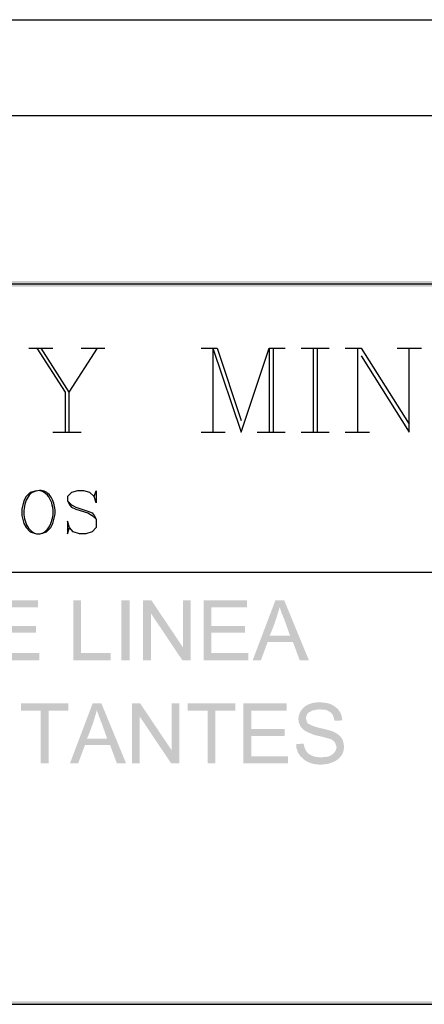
# Model space of a CAD drawing. Header units: millimetres. Extents: x 7 to 3083, y -677 to 294.
# Tile 112 of 256: x 778 to 796, y 3 to 46. Entities that reach past the tile are written whole.
import ezdxf

# ---------------------------------------------------------------- set-up
doc = ezdxf.new("R2010")
doc.units = ezdxf.units.MM
for name, color, linetype, lineweight in [('DGE_CONTORNOS', 7, 'Continuous', 0), ('DGE_DATOS', 7, 'Continuous', 0), ('DGE_RELLENO', 7, 'Continuous', 0)]:
    doc.layers.add(name, color=color, linetype=linetype, lineweight=lineweight)

# ---------------------------------------------------------------- blocks, each defined once
blk = doc.blocks.new('DGE_BT_003')
at = {"layer": 'DGE_RELLENO', "true_color": 0x000000}
for points in [[(23.495, 34.8262), (23.749, 34.5722), (201.9935, 34.8262)], [(23.749, 34.5722), (201.9935, 34.8262), (201.8665, 34.5722)], [(138.9168, 20.8774), (137.033, 20.8774), (137.033, 18.2527), (138.9803, 18.2527), (138.9803, 18.5702), (137.3717, 18.5702), (137.3717, 19.4592), (138.8322, 19.4592), (138.8322, 19.7556), (137.3717, 19.7556), (137.3717, 20.5599), (138.9168, 20.5599)], [(140.8007, 20.8774), (140.462, 20.8774), (140.462, 18.2527), (142.0918, 18.2527), (142.0918, 18.5702), (140.8007, 18.5702)], [(142.5575, 20.8774), (142.9173, 20.8774), (142.9173, 18.2527), (142.5575, 18.2527), (142.5575, 20.8774)], [(143.8698, 20.8774), (143.51, 20.8774), (143.51, 18.2527), (143.8487, 18.2527), (143.8487, 20.3059)], [(143.8698, 20.8774), (143.8487, 20.3059), (145.2245, 18.2527), (145.2457, 18.8242)], [(145.5843, 20.8774), (145.2457, 20.8774), (145.2457, 18.8242), (145.2245, 18.2527), (145.5843, 18.2527)], [(148.0397, 20.8774), (146.1558, 20.8774), (146.1558, 18.2527), (148.1032, 18.2527), (148.1032, 18.5702), (146.4945, 18.5702), (146.4945, 19.4592), (147.955, 19.4592), (147.955, 19.7556), (146.4945, 19.7556), (146.4945, 20.5599), (148.0397, 20.5599)], [(149.6695, 20.8774), (149.2885, 20.8774), (148.2937, 18.2527), (148.6535, 18.2527), (148.9498, 19.0571), (150.0505, 19.0571), (149.0345, 19.3322), (149.0577, 19.3824), (149.0804, 19.433), (149.1025, 19.484), (149.1242, 19.5354), (149.1453, 19.5871), (149.1661, 19.6391), (149.1863, 19.6914), (149.2062, 19.744), (149.2256, 19.7969), (149.2447, 19.8499), (149.2633, 19.9032), (149.2816, 19.9566), (149.2996, 20.0102), (149.3172, 20.0639), (149.3345, 20.1177), (149.3515, 20.1716), (149.3683, 20.2255), (149.3847, 20.2795), (149.401, 20.3334), (149.417, 20.3873), (149.4328, 20.4412), (149.4483, 20.495), (149.4638, 20.5487), (149.479, 20.6022)], [(149.6695, 20.8774), (149.479, 20.6022), (149.479, 20.5599), (149.5213, 20.4329), (149.5425, 20.3694), (149.5637, 20.2847), (149.606, 20.2212), (149.6272, 20.1366), (149.6695, 20.0519), (149.9235, 19.3322), (149.0345, 19.3322), (150.0505, 19.0571), (150.3468, 18.2527), (150.749, 18.2527)], [(140.2503, 16.3689), (138.176, 16.3689), (138.176, 16.0514), (139.0438, 16.0514), (139.0438, 13.7442), (139.3825, 13.7442), (139.3825, 16.0514), (140.2503, 16.0514)], [(141.6897, 16.3689), (141.3087, 16.3689), (140.3138, 13.7442), (140.6737, 13.7442), (140.97, 14.5486), (142.0707, 14.5486), (141.0547, 14.8237), (141.0779, 14.8739), (141.1005, 14.9245), (141.1227, 14.9755), (141.1443, 15.0269), (141.1655, 15.0786), (141.1862, 15.1306), (141.2065, 15.1829), (141.2264, 15.2355), (141.2458, 15.2884), (141.2648, 15.3414), (141.2835, 15.3947), (141.3018, 15.4481), (141.3197, 15.5017), (141.3374, 15.5554), (141.3547, 15.6092), (141.3717, 15.6631), (141.3884, 15.717), (141.4049, 15.771), (141.4211, 15.8249), (141.4371, 15.8788), (141.4529, 15.9327), (141.4685, 15.9865), (141.4839, 16.0402), (141.4992, 16.0937)], [(141.6897, 16.3689), (141.4992, 16.0937), (141.4992, 16.0514), (141.5415, 15.9244), (141.5627, 15.8609), (141.5838, 15.7762), (141.6262, 15.7127), (141.6473, 15.6281), (141.6897, 15.5434), (141.9437, 14.8237), (141.0547, 14.8237), (142.0707, 14.5486), (142.367, 13.7442), (142.7692, 13.7442)], [(143.383, 16.3689), (143.0232, 16.3689), (143.0232, 13.7442), (143.3618, 13.7442), (143.3618, 15.7974)], [(143.383, 16.3689), (143.3618, 15.7974), (144.7377, 13.7442), (144.7588, 14.3157)], [(145.0975, 16.3689), (144.7588, 16.3689), (144.7588, 14.3157), (144.7377, 13.7442), (145.0975, 13.7442)], [(147.5317, 16.3689), (145.4573, 16.3689), (145.4573, 16.0514), (146.3252, 16.0514), (146.3252, 13.7442), (146.6638, 13.7442), (146.6638, 16.0514), (147.5317, 16.0514)], [(149.7753, 16.3689), (147.8915, 16.3689), (147.8915, 13.7442), (149.8388, 13.7442), (149.8388, 14.0617), (148.2302, 14.0617), (148.2302, 14.9507), (149.6907, 14.9507), (149.6907, 15.247), (148.2302, 15.247), (148.2302, 16.0514), (149.7753, 16.0514)], [(151.2147, 16.4112), (151.0941, 16.4113), (150.9811, 16.4), (150.8758, 16.378), (150.7786, 16.3463), (150.6896, 16.3058), (150.609, 16.2573), (150.537, 16.2019), (150.4738, 16.1404), (150.4197, 16.0736), (150.3748, 16.0025), (150.3394, 15.928), (150.3136, 15.851), (150.2977, 15.7723), (150.2919, 15.6929), (150.2964, 15.6137), (150.3113, 15.5355), (150.337, 15.4594), (150.3735, 15.386), (150.4212, 15.3165), (150.4802, 15.2516), (150.5508, 15.1922), (150.633, 15.1394), (150.7273, 15.0938), (150.8337, 15.0566), (150.8552, 15.0445), (150.8779, 15.0333), (150.9019, 15.0227), (150.9269, 15.0128), (150.9529, 15.0036), (150.9797, 14.9948), (151.0073, 14.9866), (151.0355, 14.9788), (151.0643, 14.9714), (151.0935, 14.9642), (151.1231, 14.9574), (151.1529, 14.9507), (151.1828, 14.9442), (151.2127, 14.9378), (151.2426, 14.9314), (151.2722, 14.925), (151.3016, 14.9185), (151.3305, 14.9119), (151.3589, 14.9051), (151.3868, 14.898), (151.4139, 14.8906), (151.4402, 14.8829), (151.4655, 14.8747), (151.4898, 14.8661), (151.5097, 14.8613), (151.5293, 14.8565), (151.5486, 14.8517), (151.5676, 14.8468), (151.5864, 14.8418), (151.6048, 14.8366), (151.623, 14.8311), (151.6409, 14.8254), (151.6585, 14.8193), (151.6759, 14.8128), (151.693, 14.806), (151.7098, 14.7986), (151.7264, 14.7907), (151.7427, 14.7822), (151.7588, 14.7731), (151.7746, 14.7633), (151.7901, 14.7528), (151.8054, 14.7414), (151.8204, 14.7293), (151.8352, 14.7163), (151.8498, 14.7023), (151.8641, 14.6874), (151.8782, 14.6714), (151.892, 14.6544), (151.9132, 14.5909), (151.9343, 14.5274), (151.9555, 14.4639), (151.9555, 14.4427), (151.9343, 14.3581), (151.9132, 14.2946), (151.8708, 14.2311), (151.7862, 14.1464), (151.7227, 14.104), (151.5957, 14.0406), (151.5478, 14.035), (151.4999, 14.0302), (151.4519, 14.0262), (151.4039, 14.0227), (151.3558, 14.0199), (151.3077, 14.0176), (151.2595, 14.0158), (151.2112, 14.0145), (151.1629, 14.0136), (151.1146, 14.0131), (151.0662, 14.0129), (151.0177, 14.013), (150.9692, 14.0134), (150.9206, 14.0139), (150.8719, 14.0145), (150.8232, 14.0153), (150.7745, 14.0161), (150.7257, 14.0169), (150.6768, 14.0177), (150.6279, 14.0184), (150.5789, 14.019), (150.5298, 14.0193), (150.4807, 14.0195), (150.4315, 14.0194), (150.4963, 13.9474), (150.5729, 13.8844), (150.6598, 13.8304), (150.7556, 13.7854), (150.8587, 13.7495), (150.9676, 13.7226), (151.0808, 13.7048), (151.1969, 13.6961), (151.3142, 13.6965), (151.4314, 13.7059), (151.5469, 13.7246), (151.6592, 13.7523), (151.7667, 13.7892), (151.8681, 13.8352), (151.9618, 13.8905), (152.0462, 13.9549), (152.1199, 14.0285), (152.1814, 14.1113), (152.2292, 14.2034), (152.2617, 14.3047), (152.2775, 14.4152), (152.2751, 14.5351), (152.2529, 14.6642), (152.2095, 14.8026), (152.1741, 14.858), (152.1345, 14.9085), (152.0913, 14.9542), (152.0445, 14.9956), (151.9946, 15.033), (151.9418, 15.0667), (151.8865, 15.097), (151.829, 15.1243), (151.7695, 15.1489), (151.7084, 15.1711), (151.646, 15.1912), (151.5826, 15.2096), (151.5185, 15.2266), (151.4539, 15.2426), (151.3893, 15.2579), (151.325, 15.2727), (151.2611, 15.2875), (151.1981, 15.3025), (151.1362, 15.3181), (151.0758, 15.3346), (151.0172, 15.3524), (150.9606, 15.3717), (150.9064, 15.3929), (150.8548, 15.4164), (150.8455, 15.4217), (150.8362, 15.4266), (150.8267, 15.4314), (150.8172, 15.436), (150.8076, 15.4404), (150.7981, 15.4448), (150.7886, 15.4491), (150.7792, 15.4534), (150.7699, 15.4578), (150.7607, 15.4623), (150.7517, 15.4669), (150.7429, 15.4718), (150.7343, 15.477), (150.726, 15.4824), (150.718, 15.4882), (150.7103, 15.4944), (150.703, 15.5011), (150.6961, 15.5082), (150.6896, 15.5159), (150.6835, 15.5243), (150.6779, 15.5332), (150.6728, 15.5429), (150.6683, 15.5533), (150.6643, 15.5646), (150.6571, 15.5869), (150.6505, 15.607), (150.6446, 15.6251), (150.6393, 15.6414), (150.6347, 15.6561), (150.6307, 15.6694), (150.6274, 15.6815), (150.6247, 15.6925), (150.6226, 15.7027), (150.6212, 15.7122), (150.6203, 15.7212), (150.6201, 15.7299), (150.6206, 15.7386), (150.6216, 15.7473), (150.6232, 15.7564), (150.6254, 15.7659), (150.6283, 15.7761), (150.6317, 15.7871), (150.6357, 15.7992), (150.6403, 15.8125), (150.6454, 15.8273), (150.6512, 15.8437), (150.6575, 15.8619), (150.6643, 15.8821), (150.7067, 15.9456), (150.7702, 15.9879), (150.8548, 16.0302), (150.9183, 16.0726), (150.9818, 16.0726), (151.0665, 16.0937), (151.13, 16.0937), (151.2358, 16.1149), (152.019, 16.1149), (151.989, 16.1426), (151.9599, 16.1684), (151.9315, 16.1924), (151.9038, 16.2146), (151.8766, 16.2352), (151.8499, 16.2542), (151.8233, 16.2716), (151.797, 16.2877), (151.7707, 16.3023), (151.7443, 16.3157), (151.7177, 16.3279), (151.6908, 16.339), (151.6634, 16.349), (151.6355, 16.358), (151.6069, 16.3661), (151.5776, 16.3734), (151.5473, 16.38), (151.5159, 16.3859), (151.4834, 16.3911), (151.4496, 16.3959), (151.4145, 16.4002), (151.3778, 16.4041), (151.3394, 16.4078), (151.2993, 16.4112)], [(152.019, 16.1149), (151.2358, 16.1149), (151.2535, 16.1089), (151.2706, 16.1041), (151.2874, 16.1004), (151.3039, 16.0975), (151.32, 16.0955), (151.3359, 16.0941), (151.3517, 16.0931), (151.3672, 16.0925), (151.3827, 16.0921), (151.3982, 16.0918), (151.4136, 16.0913), (151.4291, 16.0905), (151.4447, 16.0894), (151.4605, 16.0878), (151.4765, 16.0854), (151.4927, 16.0822), (151.5093, 16.078), (151.5262, 16.0727), (151.5435, 16.0661), (151.5613, 16.0582), (151.5796, 16.0486), (151.5984, 16.0373), (151.6179, 16.0242), (151.638, 16.0091), (151.6591, 15.998), (151.6786, 15.9864), (151.6964, 15.9741), (151.7128, 15.9613), (151.7278, 15.9479), (151.7414, 15.934), (151.7538, 15.9195), (151.7652, 15.9045), (151.7754, 15.889), (151.7848, 15.873), (151.7933, 15.8565), (151.8011, 15.8396), (151.8082, 15.8222), (151.8148, 15.8044), (151.8209, 15.7863), (151.8267, 15.7677), (151.8322, 15.7487), (151.8375, 15.7294), (151.8427, 15.7097), (151.8479, 15.6898), (151.8533, 15.6695), (151.8588, 15.6489), (151.8646, 15.628), (151.8708, 15.6069), (152.2095, 15.6281), (152.2056, 15.6472), (152.202, 15.6663), (152.1986, 15.6854), (152.1954, 15.7043), (152.1922, 15.7231), (152.189, 15.7418), (152.1857, 15.7604), (152.1824, 15.7788), (152.1788, 15.7971), (152.175, 15.8153), (152.171, 15.8334), (152.1665, 15.8512), (152.1616, 15.869), (152.1562, 15.8865), (152.1503, 15.9039), (152.1437, 15.9211), (152.1365, 15.9381), (152.1285, 15.9549), (152.1197, 15.9716), (152.11, 15.988), (152.0994, 16.0042), (152.0878, 16.0201), (152.0751, 16.0359), (152.0613, 16.0514)], [(150.5162, 14.612), (150.1987, 14.5909), (150.1975, 14.5637), (150.1967, 14.5394), (150.1964, 14.5179), (150.1965, 14.4988), (150.197, 14.4818), (150.1978, 14.4668), (150.199, 14.4534), (150.2006, 14.4415), (150.2025, 14.4306), (150.2048, 14.4207), (150.2073, 14.4114), (150.2102, 14.4025), (150.2133, 14.3937), (150.2167, 14.3848), (150.2203, 14.3754), (150.2242, 14.3654), (150.2283, 14.3545), (150.2326, 14.3424), (150.2372, 14.3289), (150.2419, 14.3138), (150.2467, 14.2966), (150.2517, 14.2773), (150.2569, 14.2556), (150.2622, 14.2311), (150.3045, 14.1675), (150.3468, 14.1252), (150.368, 14.0617), (150.4315, 14.0194), (151.2993, 14.0194), (151.2549, 14.0178), (151.2107, 14.0179), (151.167, 14.0198), (151.1238, 14.0235), (151.0812, 14.029), (151.0394, 14.0364), (150.9984, 14.0457), (150.9584, 14.0569), (150.9194, 14.07), (150.8817, 14.0852), (150.8452, 14.1024), (150.8101, 14.1217), (150.7765, 14.143), (150.7446, 14.1665), (150.7143, 14.1922), (150.6859, 14.2202), (150.6594, 14.2503), (150.635, 14.2828), (150.6127, 14.3175), (150.5927, 14.3547), (150.575, 14.3942), (150.5598, 14.4361), (150.5472, 14.4805), (150.5373, 14.5274)], [(201.9935, 3.2244), (201.8665, 3.3514), (23.622, 3.2244)], [(201.8665, 3.3514), (23.622, 3.2244), (23.749, 3.3514)]]:
    blk.add_hatch(color=18, dxfattribs=at).paths.add_polyline_path(points, flags=0)
at = {"layer": 'DGE_CONTORNOS', "lineweight": 25}
for points in [[(23.622, 46.2351), (201.9935, 46.2351)], [(23.622, 42.0441), (201.9935, 42.0441)], [(23.622, 34.6992), (201.9935, 34.6992)], [(138.5147, 31.8841), (139.573, 31.8841)], [(138.8745, 31.8841), (140.1022, 29.9579), (140.1022, 28.2222)], [(139.0438, 31.8841), (140.2715, 29.9579), (140.2715, 28.2222)], [(141.4992, 31.8841), (140.2715, 29.9579)], [(140.8007, 31.8841), (141.8378, 31.8841)], [(146.05, 31.8841), (146.7485, 31.8841)], [(146.558, 31.8841), (146.558, 28.2222)], [(146.558, 31.8841), (147.7857, 28.2222), (149.0133, 31.8841), (149.0133, 28.2222)], [(146.7485, 31.8841), (147.7857, 28.7302)], [(149.0133, 31.8841), (149.7118, 31.8841)], [(149.1827, 31.8841), (149.1827, 28.2222)], [(150.4103, 31.8841), (151.638, 31.8841)], [(150.9395, 31.8841), (150.9395, 28.2222)], [(151.1088, 31.8841), (151.1088, 28.2222)], [(152.3365, 31.8841), (153.035, 31.8841)], [(152.8657, 31.8841), (152.8657, 28.2222)], [(153.035, 31.8841), (155.1305, 28.5609)], [(153.035, 31.5454), (155.1305, 28.2222), (155.1305, 31.8841)], [(154.6013, 31.8841), (155.6597, 31.8841)], [(139.573, 28.2222), (140.8007, 28.2222)], [(146.05, 28.2222), (147.0872, 28.2222)], [(148.4842, 28.2222), (149.7118, 28.2222)], [(150.4103, 28.2222), (151.638, 28.2222)], [(152.3365, 28.2222), (153.3948, 28.2222)], [(138.8533, 25.6611), (138.5782, 25.5764), (138.4088, 25.4071), (138.303, 25.2165), (138.2183, 24.8567), (138.2183, 24.5816), (138.303, 24.2217), (138.4088, 24.0524), (138.5782, 23.8619), (138.8533, 23.7772), (139.0227, 23.7772), (139.2978, 23.8619), (139.4883, 24.0524), (139.573, 24.2217), (139.6577, 24.5816), (139.6647, 24.658), (139.6672, 24.7354), (139.6651, 24.8131), (139.6585, 24.8906), (139.6475, 24.9674), (139.6321, 25.0429), (139.6123, 25.1167), (139.5883, 25.1881), (139.56, 25.2567), (139.5275, 25.3218), (139.4909, 25.383), (139.4502, 25.4397), (139.4055, 25.4915), (139.3568, 25.5376), (139.3042, 25.5777), (139.2477, 25.6112), (139.1874, 25.6375), (139.1234, 25.6561), (139.0556, 25.6665), (138.9842, 25.6682), (138.9091, 25.6605), (138.8305, 25.643), (138.7484, 25.6152), (138.6628, 25.5764), (138.5997, 25.5225), (138.5426, 25.4612), (138.4914, 25.3933), (138.4463, 25.3195), (138.4073, 25.2407), (138.3743, 25.1575), (138.3475, 25.0708), (138.3268, 24.9812), (138.3122, 24.8895), (138.3039, 24.7965), (138.3018, 24.703), (138.3059, 24.6096), (138.3163, 24.5171), (138.3331, 24.4264), (138.3561, 24.3381), (138.3856, 24.2529), (138.4214, 24.1717), (138.4636, 24.0953), (138.5123, 24.0242), (138.5674, 23.9594), (138.6291, 23.9015), (138.6973, 23.8514), (138.772, 23.8097), (138.8533, 23.7772)], [(139.0227, 23.7772), (139.1112, 23.81), (139.1921, 23.8548), (139.2655, 23.9105), (139.3312, 23.976), (139.3893, 24.0503), (139.4398, 24.1322), (139.4826, 24.2206), (139.5177, 24.3144), (139.5452, 24.4126), (139.5649, 24.514), (139.5769, 24.6176), (139.5812, 24.7222), (139.5777, 24.8268), (139.5665, 24.9302), (139.5474, 25.0314), (139.5206, 25.1293), (139.4859, 25.2228), (139.4434, 25.3107), (139.393, 25.392), (139.3347, 25.4656), (139.2686, 25.5304), (139.1945, 25.5853), (139.1126, 25.6292), (139.0227, 25.6611)], [(141.3722, 25.4071), (141.4568, 25.6611), (141.4568, 25.1319), (141.3722, 25.4071), (141.1817, 25.5764), (140.9277, 25.6611), (140.6525, 25.6611), (140.3773, 25.5764), (140.208, 25.4071), (140.208, 25.2165), (140.2927, 25.0472), (140.3773, 24.9414), (140.5678, 24.8567), (141.097, 24.6874), (141.2875, 24.5816), (141.4568, 24.4122)], [(140.208, 25.2165), (140.3773, 25.0472), (140.5678, 24.9414), (141.097, 24.772), (141.2875, 24.6874), (141.3722, 24.5816), (141.4568, 24.4122), (141.4568, 24.0524), (141.2875, 23.8619), (141.0123, 23.7772), (140.7372, 23.7772), (140.462, 23.8619), (140.2927, 24.0524), (140.208, 24.3276), (140.208, 23.7772), (140.2927, 24.0524)], [(23.622, 22.105), (201.9935, 22.105)], [(7.8952, 3.2244), (201.9935, 3.2244)]]:
    blk.add_lwpolyline(points, dxfattribs=at)
at = {"layer": 'DGE_DATOS', "flags": 1}
for tag, p in [('NORMA', (12, -5)), ('LAMINA', (12, -8)), ('PAGINA_PDF', (12, -11))]:
    blk.add_attdef(tag, p, '', height=1.5, dxfattribs=at)

msp = doc.modelspace()

# ---------------------------------------------------------------- block references
msp.add_blockref('DGE_BT_003', (640, 0))

doc.saveas('drawing.dxf')
